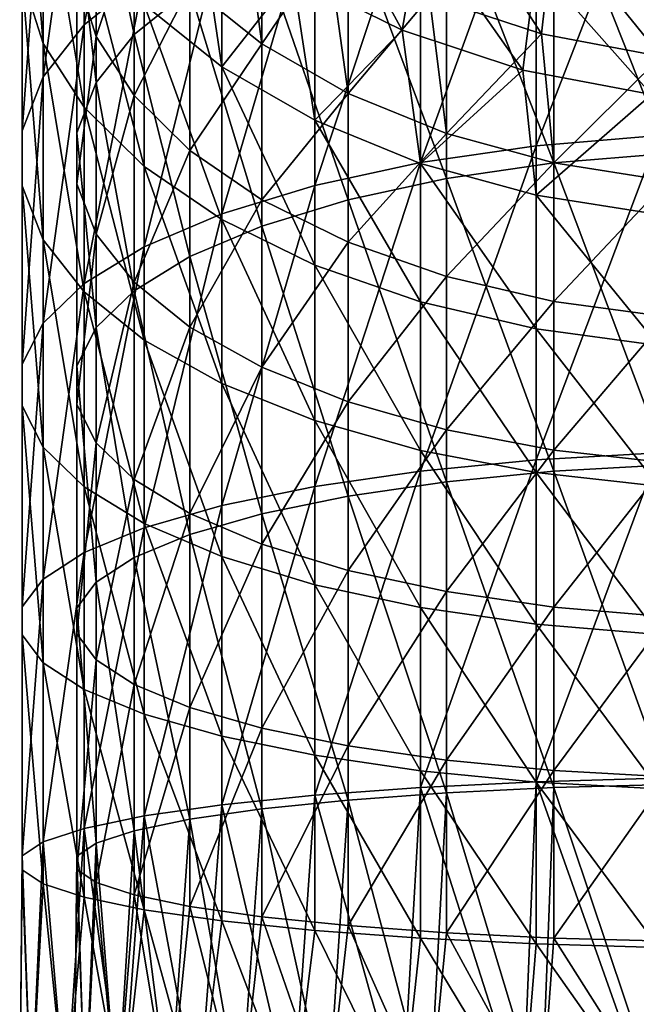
# Model space of a CAD drawing. Header units: millimetres. Extents: x -27 to 78, y -1 to 325.
# Tile 109 of 128: x -14 to -3, y 273 to 291. Entities that reach past the tile are written whole.
import ezdxf

# ---------------------------------------------------------------- set-up
doc = ezdxf.new("R2010")
doc.units = ezdxf.units.MM
doc.header["$LTSCALE"] = 65.185185
for name, color, linetype in [('132', 7, 'CONTINUOUS'), ('134', 7, 'CONTINUOUS'), ('136', 7, 'CONTINUOUS'), ('138', 7, 'CONTINUOUS')]:
    doc.layers.add(name, color=color, linetype=linetype)

msp = doc.modelspace()

# ---------------------------------------------------------------- linework, layer by layer
at = {"layer": '132', "color": 7, "linetype": 'CONTINUOUS', "true_color": 0x96918c}
for points in [[(-12.602, 294.396, 3.439), (-11.905, 291.035, -0.737), (-11.905, 295.477, 1.72), (-12.602, 294.396, 3.439)], [(-11.905, 291.035, -0.737), (-10.883, 291.855, -2.438), (-11.905, 295.477, 1.72), (-11.905, 291.035, -0.737)], [(-12.956, 293.268, 5.232), (-12.602, 290.153, 1.092), (-12.602, 294.396, 3.439), (-12.956, 293.268, 5.232)], [(-12.602, 290.997, 8.842), (-12.956, 292.125, 7.049), (-12.602, 294.366, 11.235), (-12.602, 290.997, 8.842)], [(-12.602, 290.153, 1.092), (-11.905, 291.035, -0.737), (-12.602, 294.396, 3.439), (-12.602, 290.153, 1.092)], [(-11.905, 293.099, 12.822), (-12.602, 290.997, 8.842), (-12.602, 294.366, 11.235), (-11.905, 293.099, 12.822)], [(-4.221, 294.106, -7.109), (-2.14, 288.857, -9.855), (-2.14, 294.335, -7.584), (-4.221, 294.106, -7.109)], [(-6.187, 293.732, -6.332), (-4.221, 288.683, -9.357), (-4.221, 294.106, -7.109), (-6.187, 293.732, -6.332)], [(-4.221, 288.683, -9.357), (-2.14, 288.857, -9.855), (-4.221, 294.106, -7.109), (-4.221, 288.683, -9.357)], [(-9.564, 290.864, 15.621), (-10.883, 291.921, 14.297), (-9.959, 293.776, 17.624), (-9.564, 290.864, 15.621)], [(-8.356, 292.642, 18.758), (-9.564, 290.864, 15.621), (-9.959, 293.776, 17.624), (-8.356, 292.642, 18.758)], [(-7.985, 293.222, -5.274), (-6.187, 288.398, -8.543), (-6.187, 293.732, -6.332), (-7.985, 293.222, -5.274)], [(-6.187, 288.398, -8.543), (-4.221, 288.683, -9.357), (-6.187, 293.732, -6.332), (-6.187, 288.398, -8.543)], [(-12.956, 289.234, 3), (-12.602, 290.153, 1.092), (-12.956, 293.268, 5.232), (-12.956, 289.234, 3)], [(-12.956, 292.125, 7.049), (-12.956, 289.234, 3), (-12.956, 293.268, 5.232), (-12.956, 292.125, 7.049)], [(-11.905, 289.916, 10.561), (-12.602, 290.997, 8.842), (-11.905, 293.099, 12.822), (-11.905, 289.916, 10.561)], [(-10.883, 291.921, 14.297), (-11.905, 289.916, 10.561), (-11.905, 293.099, 12.822), (-10.883, 291.921, 14.297)], [(-9.564, 292.59, -3.964), (-7.985, 288.01, -7.435), (-7.985, 293.222, -5.274), (-9.564, 292.59, -3.964)], [(-7.985, 288.01, -7.435), (-6.187, 288.398, -8.543), (-7.985, 293.222, -5.274), (-7.985, 288.01, -7.435)], [(-10.883, 291.855, -2.438), (-9.564, 287.529, -6.062), (-9.564, 292.59, -3.964), (-10.883, 291.855, -2.438)], [(-7.985, 289.956, 16.758), (-9.564, 290.864, 15.621), (-8.356, 292.642, 18.758), (-7.985, 289.956, 16.758)], [(-9.564, 287.529, -6.062), (-7.985, 288.01, -7.435), (-9.564, 292.59, -3.964), (-9.564, 287.529, -6.062)], [(-6.5, 291.723, 19.677), (-7.985, 289.956, 16.758), (-8.356, 292.642, 18.758), (-6.5, 291.723, 19.677)], [(-12.956, 288.301, 4.934), (-12.956, 289.234, 3), (-12.956, 292.125, 7.049), (-12.956, 288.301, 4.934)], [(-12.602, 290.997, 8.842), (-12.956, 288.301, 4.934), (-12.956, 292.125, 7.049), (-12.602, 290.997, 8.842)], [(-10.883, 288.911, 12.159), (-11.905, 289.916, 10.561), (-10.883, 291.921, 14.297), (-10.883, 288.911, 12.159)], [(-11.905, 291.035, -0.737), (-10.883, 286.97, -4.463), (-10.883, 291.855, -2.438), (-11.905, 291.035, -0.737)], [(-9.564, 290.864, 15.621), (-10.883, 288.911, 12.159), (-10.883, 291.921, 14.297), (-9.564, 290.864, 15.621)], [(-10.883, 286.97, -4.463), (-9.564, 287.529, -6.062), (-10.883, 291.855, -2.438), (-10.883, 286.97, -4.463)], [(-6.187, 289.224, 17.676), (-7.985, 289.956, 16.758), (-6.5, 291.723, 19.677), (-6.187, 289.224, 17.676)], [(-4.446, 291.046, 20.354), (-6.187, 289.224, 17.676), (-6.5, 291.723, 19.677), (-4.446, 291.046, 20.354)], [(-12.602, 287.382, 6.842), (-12.956, 288.301, 4.934), (-12.602, 290.997, 8.842), (-12.602, 287.382, 6.842)], [(-12.602, 290.153, 1.092), (-11.905, 286.345, -2.681), (-11.905, 291.035, -0.737), (-12.602, 290.153, 1.092)], [(-11.905, 289.916, 10.561), (-12.602, 287.382, 6.842), (-12.602, 290.997, 8.842), (-11.905, 289.916, 10.561)], [(-11.905, 286.345, -2.681), (-10.883, 286.97, -4.463), (-11.905, 291.035, -0.737), (-11.905, 286.345, -2.681)], [(-4.221, 288.686, 18.35), (-6.187, 289.224, 17.676), (-4.446, 291.046, 20.354), (-4.221, 288.686, 18.35)], [(-2.257, 290.632, 20.768), (-4.221, 288.686, 18.35), (-4.446, 291.046, 20.354), (-2.257, 290.632, 20.768)], [(-9.564, 288.009, 13.594), (-10.883, 288.911, 12.159), (-9.564, 290.864, 15.621), (-9.564, 288.009, 13.594)], [(-7.985, 289.956, 16.758), (-9.564, 288.009, 13.594), (-9.564, 290.864, 15.621), (-7.985, 289.956, 16.758)], [(-2.14, 288.357, 18.761), (-4.221, 288.686, 18.35), (-2.257, 290.632, 20.768), (-2.14, 288.357, 18.761)], [(-12.956, 289.234, 3), (-12.602, 285.674, -0.764), (-12.602, 290.153, 1.092), (-12.956, 289.234, 3)], [(-12.602, 285.674, -0.764), (-11.905, 286.345, -2.681), (-12.602, 290.153, 1.092), (-12.602, 285.674, -0.764)], [(-11.905, 286.5, 8.671), (-12.602, 287.382, 6.842), (-11.905, 289.916, 10.561), (-11.905, 286.5, 8.671)], [(-10.883, 288.911, 12.159), (-11.905, 286.5, 8.671), (-11.905, 289.916, 10.561), (-10.883, 288.911, 12.159)], [(-7.985, 287.235, 14.825), (-9.564, 288.009, 13.594), (-7.985, 289.956, 16.758), (-7.985, 287.235, 14.825)], [(-6.187, 289.224, 17.676), (-7.985, 287.235, 14.825), (-7.985, 289.956, 16.758), (-6.187, 289.224, 17.676)], [(-12.956, 284.974, 1.234), (-12.602, 285.674, -0.764), (-12.956, 289.234, 3), (-12.956, 284.974, 1.234)], [(-12.956, 288.301, 4.934), (-12.956, 284.974, 1.234), (-12.956, 289.234, 3), (-12.956, 288.301, 4.934)], [(-6.187, 286.609, 15.819), (-7.985, 287.235, 14.825), (-6.187, 289.224, 17.676), (-6.187, 286.609, 15.819)], [(-4.221, 288.686, 18.35), (-6.187, 286.609, 15.819), (-6.187, 289.224, 17.676), (-4.221, 288.686, 18.35)], [(-10.883, 285.68, 10.372), (-11.905, 286.5, 8.671), (-10.883, 288.911, 12.159), (-10.883, 285.68, 10.372)], [(-9.564, 288.009, 13.594), (-10.883, 285.68, 10.372), (-10.883, 288.911, 12.159), (-9.564, 288.009, 13.594)], [(-4.221, 288.683, -9.357), (-2.14, 283.16, -11.497), (-2.14, 288.857, -9.855), (-4.221, 288.683, -9.357)], [(-4.221, 286.15, 16.549), (-6.187, 286.609, 15.819), (-4.221, 288.686, 18.35), (-4.221, 286.15, 16.549)], [(-6.187, 288.398, -8.543), (-4.221, 283.043, -10.983), (-4.221, 288.683, -9.357), (-6.187, 288.398, -8.543)], [(-2.14, 288.357, 18.761), (-4.221, 286.15, 16.549), (-4.221, 288.686, 18.35), (-2.14, 288.357, 18.761)], [(-4.221, 283.043, -10.983), (-2.14, 283.16, -11.497), (-4.221, 288.683, -9.357), (-4.221, 283.043, -10.983)], [(-12.956, 284.265, 3.261), (-12.956, 284.974, 1.234), (-12.956, 288.301, 4.934), (-12.956, 284.265, 3.261)], [(-12.602, 287.382, 6.842), (-12.956, 284.265, 3.261), (-12.956, 288.301, 4.934), (-12.602, 287.382, 6.842)], [(-7.985, 288.01, -7.435), (-6.187, 282.851, -10.142), (-6.187, 288.398, -8.543), (-7.985, 288.01, -7.435)], [(-6.187, 282.851, -10.142), (-4.221, 283.043, -10.983), (-6.187, 288.398, -8.543), (-6.187, 282.851, -10.142)], [(-2.14, 285.87, 16.995), (-4.221, 286.15, 16.549), (-2.14, 288.357, 18.761), (-2.14, 285.87, 16.995)], [(-9.564, 284.945, 11.899), (-10.883, 285.68, 10.372), (-9.564, 288.009, 13.594), (-9.564, 284.945, 11.899)], [(-9.564, 287.529, -6.062), (-7.985, 282.589, -8.997), (-7.985, 288.01, -7.435), (-9.564, 287.529, -6.062)], [(-7.985, 287.235, 14.825), (-9.564, 284.945, 11.899), (-9.564, 288.009, 13.594), (-7.985, 287.235, 14.825)], [(-7.985, 282.589, -8.997), (-6.187, 282.851, -10.142), (-7.985, 288.01, -7.435), (-7.985, 282.589, -8.997)], [(-10.883, 286.97, -4.463), (-9.564, 282.265, -7.58), (-9.564, 287.529, -6.062), (-10.883, 286.97, -4.463)], [(-9.564, 282.265, -7.58), (-7.985, 282.589, -8.997), (-9.564, 287.529, -6.062), (-9.564, 282.265, -7.58)], [(-12.602, 283.565, 5.26), (-12.956, 284.265, 3.261), (-12.602, 287.382, 6.842), (-12.602, 283.565, 5.26)], [(-11.905, 286.5, 8.671), (-12.602, 283.565, 5.26), (-12.602, 287.382, 6.842), (-11.905, 286.5, 8.671)], [(-7.985, 284.313, 13.208), (-9.564, 284.945, 11.899), (-7.985, 287.235, 14.825), (-7.985, 284.313, 13.208)], [(-6.187, 286.609, 15.819), (-7.985, 284.313, 13.208), (-7.985, 287.235, 14.825), (-6.187, 286.609, 15.819)], [(-11.905, 286.345, -2.681), (-10.883, 281.888, -5.928), (-10.883, 286.97, -4.463), (-11.905, 286.345, -2.681)], [(-10.883, 281.888, -5.928), (-9.564, 282.265, -7.58), (-10.883, 286.97, -4.463), (-10.883, 281.888, -5.928)], [(-6.187, 283.803, 14.266), (-7.985, 284.313, 13.208), (-6.187, 286.609, 15.819), (-6.187, 283.803, 14.266)], [(-4.221, 286.15, 16.549), (-6.187, 283.803, 14.266), (-6.187, 286.609, 15.819), (-4.221, 286.15, 16.549)], [(-11.905, 282.894, 7.176), (-12.602, 283.565, 5.26), (-11.905, 286.5, 8.671), (-11.905, 282.894, 7.176)], [(-10.883, 285.68, 10.372), (-11.905, 282.894, 7.176), (-11.905, 286.5, 8.671), (-10.883, 285.68, 10.372)], [(-12.602, 285.674, -0.764), (-11.905, 281.468, -4.087), (-11.905, 286.345, -2.681), (-12.602, 285.674, -0.764)], [(-11.905, 281.468, -4.087), (-10.883, 281.888, -5.928), (-11.905, 286.345, -2.681), (-11.905, 281.468, -4.087)], [(-4.221, 283.429, 15.043), (-6.187, 283.803, 14.266), (-4.221, 286.15, 16.549), (-4.221, 283.429, 15.043)], [(-2.14, 285.87, 16.995), (-4.221, 283.429, 15.043), (-4.221, 286.15, 16.549), (-2.14, 285.87, 16.995)], [(-2.14, 283.2, 15.518), (-4.221, 283.429, 15.043), (-2.14, 285.87, 16.995), (-2.14, 283.2, 15.518)], [(-12.956, 284.974, 1.234), (-12.602, 281.016, -2.107), (-12.602, 285.674, -0.764), (-12.956, 284.974, 1.234)], [(-12.602, 281.016, -2.107), (-11.905, 281.468, -4.087), (-12.602, 285.674, -0.764), (-12.602, 281.016, -2.107)], [(-10.883, 282.27, 8.958), (-11.905, 282.894, 7.176), (-10.883, 285.68, 10.372), (-10.883, 282.27, 8.958)], [(-9.564, 284.945, 11.899), (-10.883, 282.27, 8.958), (-10.883, 285.68, 10.372), (-9.564, 284.945, 11.899)], [(-12.956, 280.544, -0.043), (-12.602, 281.016, -2.107), (-12.956, 284.974, 1.234), (-12.956, 280.544, -0.043)], [(-12.956, 284.265, 3.261), (-12.956, 280.544, -0.043), (-12.956, 284.974, 1.234), (-12.956, 284.265, 3.261)], [(-9.564, 281.71, 10.558), (-10.883, 282.27, 8.958), (-9.564, 284.945, 11.899), (-9.564, 281.71, 10.558)], [(-7.985, 284.313, 13.208), (-9.564, 281.71, 10.558), (-9.564, 284.945, 11.899), (-7.985, 284.313, 13.208)], [(-12.956, 280.066, 2.05), (-12.956, 280.544, -0.043), (-12.956, 284.265, 3.261), (-12.956, 280.066, 2.05)], [(-12.602, 283.565, 5.26), (-12.956, 280.066, 2.05), (-12.956, 284.265, 3.261), (-12.602, 283.565, 5.26)], [(-7.985, 281.229, 11.93), (-9.564, 281.71, 10.558), (-7.985, 284.313, 13.208), (-7.985, 281.229, 11.93)], [(-6.187, 283.803, 14.266), (-7.985, 281.229, 11.93), (-7.985, 284.313, 13.208), (-6.187, 283.803, 14.266)], [(-6.187, 280.841, 13.038), (-7.985, 281.229, 11.93), (-6.187, 283.803, 14.266), (-6.187, 280.841, 13.038)], [(-4.221, 283.429, 15.043), (-6.187, 280.841, 13.038), (-6.187, 283.803, 14.266), (-4.221, 283.429, 15.043)], [(-12.602, 279.595, 4.115), (-12.956, 280.066, 2.05), (-12.602, 283.565, 5.26), (-12.602, 279.595, 4.115)], [(-11.905, 282.894, 7.176), (-12.602, 279.595, 4.115), (-12.602, 283.565, 5.26), (-11.905, 282.894, 7.176)], [(-4.221, 280.556, 13.852), (-6.187, 280.841, 13.038), (-4.221, 283.429, 15.043), (-4.221, 280.556, 13.852)], [(-2.14, 283.2, 15.518), (-4.221, 280.556, 13.852), (-4.221, 283.429, 15.043), (-2.14, 283.2, 15.518)], [(-2.14, 280.382, 14.35), (-4.221, 280.556, 13.852), (-2.14, 283.2, 15.518), (-2.14, 280.382, 14.35)], [(-6.187, 282.851, -10.142), (-4.221, 277.255, -11.967), (-4.221, 283.043, -10.983), (-6.187, 282.851, -10.142)], [(-4.221, 283.043, -10.983), (-2.14, 277.314, -12.491), (-2.14, 283.16, -11.497), (-4.221, 283.043, -10.983)], [(-4.221, 277.255, -11.967), (-2.14, 277.314, -12.491), (-4.221, 283.043, -10.983), (-4.221, 277.255, -11.967)], [(-11.905, 279.143, 6.095), (-12.602, 279.595, 4.115), (-11.905, 282.894, 7.176), (-11.905, 279.143, 6.095)], [(-10.883, 282.27, 8.958), (-11.905, 279.143, 6.095), (-11.905, 282.894, 7.176), (-10.883, 282.27, 8.958)], [(-7.985, 282.589, -8.997), (-6.187, 277.159, -11.11), (-6.187, 282.851, -10.142), (-7.985, 282.589, -8.997)], [(-6.187, 277.159, -11.11), (-4.221, 277.255, -11.967), (-6.187, 282.851, -10.142), (-6.187, 277.159, -11.11)], [(-9.564, 282.265, -7.58), (-7.985, 277.027, -9.943), (-7.985, 282.589, -8.997), (-9.564, 282.265, -7.58)], [(-7.985, 277.027, -9.943), (-6.187, 277.159, -11.11), (-7.985, 282.589, -8.997), (-7.985, 277.027, -9.943)], [(-10.883, 278.722, 7.936), (-11.905, 279.143, 6.095), (-10.883, 282.27, 8.958), (-10.883, 278.722, 7.936)], [(-9.564, 281.71, 10.558), (-10.883, 278.722, 7.936), (-10.883, 282.27, 8.958), (-9.564, 281.71, 10.558)], [(-10.883, 281.888, -5.928), (-9.564, 276.864, -8.498), (-9.564, 282.265, -7.58), (-10.883, 281.888, -5.928)], [(-9.564, 276.864, -8.498), (-7.985, 277.027, -9.943), (-9.564, 282.265, -7.58), (-9.564, 276.864, -8.498)], [(-11.905, 281.468, -4.087), (-10.883, 276.675, -6.814), (-10.883, 281.888, -5.928), (-11.905, 281.468, -4.087)], [(-10.883, 276.675, -6.814), (-9.564, 276.864, -8.498), (-10.883, 281.888, -5.928), (-10.883, 276.675, -6.814)], [(-9.564, 278.345, 9.588), (-10.883, 278.722, 7.936), (-9.564, 281.71, 10.558), (-9.564, 278.345, 9.588)], [(-7.985, 281.229, 11.93), (-9.564, 278.345, 9.588), (-9.564, 281.71, 10.558), (-7.985, 281.229, 11.93)], [(-12.602, 281.016, -2.107), (-11.905, 276.463, -4.938), (-11.905, 281.468, -4.087), (-12.602, 281.016, -2.107)], [(-11.905, 276.463, -4.938), (-10.883, 276.675, -6.814), (-11.905, 281.468, -4.087), (-11.905, 276.463, -4.938)], [(-7.985, 278.021, 11.005), (-9.564, 278.345, 9.588), (-7.985, 281.229, 11.93), (-7.985, 278.021, 11.005)], [(-6.187, 280.841, 13.038), (-7.985, 278.021, 11.005), (-7.985, 281.229, 11.93), (-6.187, 280.841, 13.038)], [(-12.956, 280.544, -0.043), (-12.602, 276.236, -2.92), (-12.602, 281.016, -2.107), (-12.956, 280.544, -0.043)], [(-12.602, 276.236, -2.92), (-11.905, 276.463, -4.938), (-12.602, 281.016, -2.107), (-12.602, 276.236, -2.92)], [(-6.187, 277.76, 12.15), (-7.985, 278.021, 11.005), (-6.187, 280.841, 13.038), (-6.187, 277.76, 12.15)], [(-4.221, 280.556, 13.852), (-6.187, 277.76, 12.15), (-6.187, 280.841, 13.038), (-4.221, 280.556, 13.852)], [(-12.956, 275.999, -0.815), (-12.602, 276.236, -2.92), (-12.956, 280.544, -0.043), (-12.956, 275.999, -0.815)], [(-12.956, 280.066, 2.05), (-12.956, 275.999, -0.815), (-12.956, 280.544, -0.043), (-12.956, 280.066, 2.05)], [(-4.221, 277.568, 12.991), (-6.187, 277.76, 12.15), (-4.221, 280.556, 13.852), (-4.221, 277.568, 12.991)], [(-2.14, 280.382, 14.35), (-4.221, 277.568, 12.991), (-4.221, 280.556, 13.852), (-2.14, 280.382, 14.35)], [(-2.14, 277.45, 13.505), (-4.221, 277.568, 12.991), (-2.14, 280.382, 14.35), (-2.14, 277.45, 13.505)], [(-12.956, 275.758, 1.318), (-12.956, 275.999, -0.815), (-12.956, 280.066, 2.05), (-12.956, 275.758, 1.318)], [(-12.602, 279.595, 4.115), (-12.956, 275.758, 1.318), (-12.956, 280.066, 2.05), (-12.602, 279.595, 4.115)], [(-12.602, 275.521, 3.423), (-12.956, 275.758, 1.318), (-12.602, 279.595, 4.115), (-12.602, 275.521, 3.423)], [(-11.905, 279.143, 6.095), (-12.602, 275.521, 3.423), (-12.602, 279.595, 4.115), (-11.905, 279.143, 6.095)], [(-11.905, 275.294, 5.441), (-12.602, 275.521, 3.423), (-11.905, 279.143, 6.095), (-11.905, 275.294, 5.441)], [(-10.883, 278.722, 7.936), (-11.905, 275.294, 5.441), (-11.905, 279.143, 6.095), (-10.883, 278.722, 7.936)], [(-10.883, 275.082, 7.317), (-11.905, 275.294, 5.441), (-10.883, 278.722, 7.936), (-10.883, 275.082, 7.317)], [(-9.564, 278.345, 9.588), (-10.883, 275.082, 7.317), (-10.883, 278.722, 7.936), (-9.564, 278.345, 9.588)], [(-9.564, 274.893, 9.001), (-10.883, 275.082, 7.317), (-9.564, 278.345, 9.588), (-9.564, 274.893, 9.001)], [(-7.985, 278.021, 11.005), (-9.564, 274.893, 9.001), (-9.564, 278.345, 9.588), (-7.985, 278.021, 11.005)], [(-7.985, 274.73, 10.446), (-9.564, 274.893, 9.001), (-7.985, 278.021, 11.005), (-7.985, 274.73, 10.446)], [(-6.187, 277.76, 12.15), (-7.985, 274.73, 10.446), (-7.985, 278.021, 11.005), (-6.187, 277.76, 12.15)], [(-6.187, 274.598, 11.613), (-7.985, 274.73, 10.446), (-6.187, 277.76, 12.15), (-6.187, 274.598, 11.613)], [(-4.221, 277.568, 12.991), (-6.187, 274.598, 11.613), (-6.187, 277.76, 12.15), (-4.221, 277.568, 12.991)], [(-4.221, 274.502, 12.47), (-6.187, 274.598, 11.613), (-4.221, 277.568, 12.991), (-4.221, 274.502, 12.47)], [(-2.14, 277.45, 13.505), (-4.221, 274.502, 12.47), (-4.221, 277.568, 12.991), (-2.14, 277.45, 13.505)], [(-2.14, 274.443, 12.994), (-4.221, 274.502, 12.47), (-2.14, 277.45, 13.505), (-2.14, 274.443, 12.994)], [(-6.187, 277.159, -11.11), (-4.446, 271.4, -12.216), (-4.221, 277.255, -11.967), (-6.187, 277.159, -11.11)], [(-4.446, 271.4, -12.216), (-2.257, 271.4, -12.803), (-4.221, 277.255, -11.967), (-4.446, 271.4, -12.216)], [(-4.221, 277.255, -11.967), (-2.257, 271.4, -12.803), (-2.14, 277.314, -12.491), (-4.221, 277.255, -11.967)], [(-7.985, 277.027, -9.943), (-6.5, 271.4, -11.258), (-6.187, 277.159, -11.11), (-7.985, 277.027, -9.943)], [(-6.5, 271.4, -11.258), (-4.446, 271.4, -12.216), (-6.187, 277.159, -11.11), (-6.5, 271.4, -11.258)], [(-9.564, 276.864, -8.498), (-8.356, 271.4, -9.959), (-7.985, 277.027, -9.943), (-9.564, 276.864, -8.498)], [(-8.356, 271.4, -9.959), (-6.5, 271.4, -11.258), (-7.985, 277.027, -9.943), (-8.356, 271.4, -9.959)], [(-10.883, 276.675, -6.814), (-9.959, 271.4, -8.356), (-9.564, 276.864, -8.498), (-10.883, 276.675, -6.814)], [(-9.959, 271.4, -8.356), (-8.356, 271.4, -9.959), (-9.564, 276.864, -8.498), (-9.959, 271.4, -8.356)], [(-11.905, 276.463, -4.938), (-11.258, 271.4, -6.5), (-10.883, 276.675, -6.814), (-11.905, 276.463, -4.938)], [(-11.258, 271.4, -6.5), (-9.959, 271.4, -8.356), (-10.883, 276.675, -6.814), (-11.258, 271.4, -6.5)], [(-12.602, 276.236, -2.92), (-12.216, 271.4, -4.446), (-11.905, 276.463, -4.938), (-12.602, 276.236, -2.92)], [(-12.216, 271.4, -4.446), (-11.258, 271.4, -6.5), (-11.905, 276.463, -4.938), (-12.216, 271.4, -4.446)], [(-12.956, 275.999, -0.815), (-12.803, 271.4, -2.257), (-12.602, 276.236, -2.92), (-12.956, 275.999, -0.815)], [(-12.803, 271.4, -2.257), (-12.216, 271.4, -4.446), (-12.602, 276.236, -2.92), (-12.803, 271.4, -2.257)], [(-13, 271.4), (-12.803, 271.4, -2.257), (-12.956, 275.999, -0.815), (-13, 271.4)], [(-12.956, 275.758, 1.318), (-13, 271.4), (-12.956, 275.999, -0.815), (-12.956, 275.758, 1.318)], [(-12.803, 271.4, 2.257), (-13, 271.4), (-12.956, 275.758, 1.318), (-12.803, 271.4, 2.257)], [(-12.602, 275.521, 3.423), (-12.803, 271.4, 2.257), (-12.956, 275.758, 1.318), (-12.602, 275.521, 3.423)], [(-12.216, 271.4, 4.446), (-12.803, 271.4, 2.257), (-12.602, 275.521, 3.423), (-12.216, 271.4, 4.446)], [(-11.905, 275.294, 5.441), (-12.216, 271.4, 4.446), (-12.602, 275.521, 3.423), (-11.905, 275.294, 5.441)], [(-11.258, 271.4, 6.5), (-12.216, 271.4, 4.446), (-11.905, 275.294, 5.441), (-11.258, 271.4, 6.5)], [(-10.883, 275.082, 7.317), (-11.258, 271.4, 6.5), (-11.905, 275.294, 5.441), (-10.883, 275.082, 7.317)], [(-9.959, 271.4, 8.356), (-11.258, 271.4, 6.5), (-10.883, 275.082, 7.317), (-9.959, 271.4, 8.356)], [(-9.564, 274.893, 9.001), (-9.959, 271.4, 8.356), (-10.883, 275.082, 7.317), (-9.564, 274.893, 9.001)], [(-8.356, 271.4, 9.959), (-9.959, 271.4, 8.356), (-9.564, 274.893, 9.001), (-8.356, 271.4, 9.959)], [(-7.985, 274.73, 10.446), (-8.356, 271.4, 9.959), (-9.564, 274.893, 9.001), (-7.985, 274.73, 10.446)], [(-6.5, 271.4, 11.258), (-8.356, 271.4, 9.959), (-7.985, 274.73, 10.446), (-6.5, 271.4, 11.258)], [(-6.187, 274.598, 11.613), (-6.5, 271.4, 11.258), (-7.985, 274.73, 10.446), (-6.187, 274.598, 11.613)], [(-4.446, 271.4, 12.216), (-6.5, 271.4, 11.258), (-6.187, 274.598, 11.613), (-4.446, 271.4, 12.216)], [(-4.221, 274.502, 12.47), (-4.446, 271.4, 12.216), (-6.187, 274.598, 11.613), (-4.221, 274.502, 12.47)], [(-2.257, 271.4, 12.803), (-4.446, 271.4, 12.216), (-4.221, 274.502, 12.47), (-2.257, 271.4, 12.803)], [(-2.14, 274.443, 12.994), (-2.257, 271.4, 12.803), (-4.221, 274.502, 12.47), (-2.14, 274.443, 12.994)]]:
    msp.add_3dface(points, dxfattribs=at)
at = {"layer": '134', "color": 7, "linetype": 'CONTINUOUS', "true_color": 0x96918c}
for points in [[(-4.446, 291.046, 20.354), (-6.5, 291.723, 19.677), (-6.187, 293.734, 22.189), (-4.446, 291.046, 20.354)], [(-4.221, 293.06, 22.727), (-4.446, 291.046, 20.354), (-6.187, 293.734, 22.189), (-4.221, 293.06, 22.727)], [(-2.257, 290.632, 20.768), (-4.446, 291.046, 20.354), (-4.221, 293.06, 22.727), (-2.257, 290.632, 20.768)], [(-2.14, 292.648, 23.055), (-2.257, 290.632, 20.768), (-4.221, 293.06, 22.727), (-2.14, 292.648, 23.055)]]:
    msp.add_3dface(points, dxfattribs=at)
at = {"layer": '136', "color": 7, "linetype": 'CONTINUOUS', "true_color": 0x96918c}
for points in [[(-8.999, 292.101, 19.299), (-7, 291.111, 20.289), (-8.599, 294.036, 21.949), (-8.999, 292.101, 19.299)], [(-8.599, 294.036, 21.949), (-7, 291.111, 20.289), (-6.663, 293.047, 22.737), (-8.599, 294.036, 21.949)], [(-7, 291.111, 20.289), (-4.788, 290.382, 21.018), (-6.663, 293.047, 22.737), (-7, 291.111, 20.289)], [(-6.663, 293.047, 22.737), (-4.788, 290.382, 21.018), (-4.546, 292.321, 23.316), (-6.663, 293.047, 22.737)], [(-4.788, 290.382, 21.018), (-2.431, 289.935, 21.465), (-4.546, 292.321, 23.316), (-4.788, 290.382, 21.018)], [(-4.546, 292.321, 23.316), (-2.431, 289.935, 21.465), (-2.304, 291.877, 23.67), (-4.546, 292.321, 23.316)]]:
    msp.add_3dface(points, dxfattribs=at)
at = {"layer": '138', "color": 7, "linetype": 'CONTINUOUS', "true_color": 0x96918c}
for points in [[(-11.72, 292.092, -2.931), (-12.821, 291.209, -1.099), (-11.72, 296.773, -0.341), (-11.72, 292.092, -2.931)], [(-11.72, 296.773, -0.341), (-12.821, 291.209, -1.099), (-12.821, 295.691, 1.38), (-11.72, 296.773, -0.341)], [(-13.952, 292.081, 7.119), (-13.572, 290.867, 9.05), (-13.952, 295.636, 9.644), (-13.952, 292.081, 7.119)], [(-13.952, 295.636, 9.644), (-13.572, 290.867, 9.05), (-13.572, 294.213, 11.427), (-13.952, 295.636, 9.644)], [(-12.821, 291.209, -1.099), (-13.572, 290.26, 0.871), (-12.821, 295.691, 1.38), (-12.821, 291.209, -1.099)], [(-12.821, 295.691, 1.38), (-13.572, 290.26, 0.871), (-13.572, 294.526, 3.231), (-12.821, 295.691, 1.38)], [(-2.304, 289.183, -10.785), (-4.546, 288.996, -10.25), (-2.304, 294.763, -8.472), (-2.304, 289.183, -10.785)], [(-2.304, 294.763, -8.472), (-4.546, 288.996, -10.25), (-4.546, 294.517, -7.961), (-2.304, 294.763, -8.472)], [(-13.572, 290.26, 0.871), (-13.952, 289.269, 2.926), (-13.572, 294.526, 3.231), (-13.572, 290.26, 0.871)], [(-13.572, 294.526, 3.231), (-13.952, 289.269, 2.926), (-13.952, 293.312, 5.162), (-13.572, 294.526, 3.231)], [(-4.546, 288.996, -10.25), (-6.663, 288.689, -9.373), (-4.546, 294.517, -7.961), (-4.546, 288.996, -10.25)], [(-4.546, 294.517, -7.961), (-6.663, 288.689, -9.373), (-6.663, 294.113, -7.124), (-4.546, 294.517, -7.961)], [(-13.572, 290.867, 9.05), (-12.821, 289.702, 10.901), (-13.572, 294.213, 11.427), (-13.572, 290.867, 9.05)], [(-13.572, 294.213, 11.427), (-12.821, 289.702, 10.901), (-12.821, 292.848, 13.136), (-13.572, 294.213, 11.427)], [(-6.663, 288.689, -9.373), (-8.599, 288.271, -8.18), (-6.663, 294.113, -7.124), (-6.663, 288.689, -9.373)], [(-6.663, 294.113, -7.124), (-8.599, 288.271, -8.18), (-8.599, 293.564, -5.985), (-6.663, 294.113, -7.124)], [(-8.599, 288.271, -8.18), (-10.3, 287.753, -6.702), (-8.599, 293.564, -5.985), (-8.599, 288.271, -8.18)], [(-8.599, 293.564, -5.985), (-10.3, 287.753, -6.702), (-10.3, 292.884, -4.574), (-8.599, 293.564, -5.985)], [(-13.952, 289.269, 2.926), (-13.952, 288.266, 5.009), (-13.952, 293.312, 5.162), (-13.952, 289.269, 2.926)], [(-13.952, 293.312, 5.162), (-13.952, 288.266, 5.009), (-13.952, 292.081, 7.119), (-13.952, 293.312, 5.162)], [(-10.725, 293.321, 18.079), (-11.72, 291.58, 14.725), (-10.3, 290.441, 16.151), (-10.725, 293.321, 18.079)], [(-8.999, 292.101, 19.299), (-10.725, 293.321, 18.079), (-10.3, 290.441, 16.151), (-8.999, 292.101, 19.299)], [(-12.821, 289.702, 10.901), (-11.72, 288.62, 12.622), (-12.821, 292.848, 13.136), (-12.821, 289.702, 10.901)], [(-12.821, 292.848, 13.136), (-11.72, 288.62, 12.622), (-11.72, 291.58, 14.725), (-12.821, 292.848, 13.136)], [(-10.3, 287.753, -6.702), (-11.72, 287.15, -4.979), (-10.3, 292.884, -4.574), (-10.3, 287.753, -6.702)], [(-10.3, 292.884, -4.574), (-11.72, 287.15, -4.979), (-11.72, 292.092, -2.931), (-10.3, 292.884, -4.574)], [(-13.952, 288.266, 5.009), (-13.572, 287.275, 7.063), (-13.952, 292.081, 7.119), (-13.952, 288.266, 5.009)], [(-13.952, 292.081, 7.119), (-13.572, 287.275, 7.063), (-13.572, 290.867, 9.05), (-13.952, 292.081, 7.119)], [(-11.72, 287.15, -4.979), (-12.821, 286.478, -3.06), (-11.72, 292.092, -2.931), (-11.72, 287.15, -4.979)], [(-11.72, 292.092, -2.931), (-12.821, 286.478, -3.06), (-12.821, 291.209, -1.099), (-11.72, 292.092, -2.931)], [(-8.999, 292.101, 19.299), (-10.3, 290.441, 16.151), (-8.599, 289.464, 17.375), (-8.999, 292.101, 19.299)], [(-7, 291.111, 20.289), (-8.999, 292.101, 19.299), (-8.599, 289.464, 17.375), (-7, 291.111, 20.289)], [(-11.72, 288.62, 12.622), (-10.3, 287.648, 14.167), (-11.72, 291.58, 14.725), (-11.72, 288.62, 12.622)], [(-11.72, 291.58, 14.725), (-10.3, 287.648, 14.167), (-10.3, 290.441, 16.151), (-11.72, 291.58, 14.725)], [(-12.821, 286.478, -3.06), (-13.572, 285.755, -0.996), (-12.821, 291.209, -1.099), (-12.821, 286.478, -3.06)], [(-12.821, 291.209, -1.099), (-13.572, 285.755, -0.996), (-13.572, 290.26, 0.871), (-12.821, 291.209, -1.099)], [(-7, 291.111, 20.289), (-8.599, 289.464, 17.375), (-6.663, 288.675, 18.363), (-7, 291.111, 20.289)], [(-4.788, 290.382, 21.018), (-7, 291.111, 20.289), (-6.663, 288.675, 18.363), (-4.788, 290.382, 21.018)], [(-13.572, 287.275, 7.063), (-12.821, 286.326, 9.033), (-13.572, 290.867, 9.05), (-13.572, 287.275, 7.063)], [(-13.572, 290.867, 9.05), (-12.821, 286.326, 9.033), (-12.821, 289.702, 10.901), (-13.572, 290.867, 9.05)], [(-10.3, 287.648, 14.167), (-8.599, 286.814, 15.493), (-10.3, 290.441, 16.151), (-10.3, 287.648, 14.167)], [(-10.3, 290.441, 16.151), (-8.599, 286.814, 15.493), (-8.599, 289.464, 17.375), (-10.3, 290.441, 16.151)], [(-13.572, 285.755, -0.996), (-13.952, 285.002, 1.156), (-13.572, 290.26, 0.871), (-13.572, 285.755, -0.996)], [(-13.572, 290.26, 0.871), (-13.952, 285.002, 1.156), (-13.952, 289.269, 2.926), (-13.572, 290.26, 0.871)], [(-4.788, 290.382, 21.018), (-6.663, 288.675, 18.363), (-4.546, 288.095, 19.089), (-4.788, 290.382, 21.018)], [(-2.431, 289.935, 21.465), (-4.788, 290.382, 21.018), (-4.546, 288.095, 19.089), (-2.431, 289.935, 21.465)], [(-2.431, 289.935, 21.465), (-4.546, 288.095, 19.089), (-2.304, 287.741, 19.532), (-2.431, 289.935, 21.465)], [(-12.821, 286.326, 9.033), (-11.72, 285.443, 10.865), (-12.821, 289.702, 10.901), (-12.821, 286.326, 9.033)], [(-12.821, 289.702, 10.901), (-11.72, 285.443, 10.865), (-11.72, 288.62, 12.622), (-12.821, 289.702, 10.901)], [(-8.599, 286.814, 15.493), (-6.663, 286.141, 16.563), (-8.599, 289.464, 17.375), (-8.599, 286.814, 15.493)], [(-8.599, 289.464, 17.375), (-6.663, 286.141, 16.563), (-6.663, 288.675, 18.363), (-8.599, 289.464, 17.375)], [(-13.952, 285.002, 1.156), (-13.952, 284.238, 3.339), (-13.952, 289.269, 2.926), (-13.952, 285.002, 1.156)], [(-13.952, 289.269, 2.926), (-13.952, 284.238, 3.339), (-13.952, 288.266, 5.009), (-13.952, 289.269, 2.926)], [(-2.304, 283.38, -12.459), (-4.546, 283.253, -11.905), (-2.304, 289.183, -10.785), (-2.304, 283.38, -12.459)], [(-2.304, 289.183, -10.785), (-4.546, 283.253, -11.905), (-4.546, 288.996, -10.25), (-2.304, 289.183, -10.785)], [(-4.546, 283.253, -11.905), (-6.663, 283.046, -11), (-4.546, 288.996, -10.25), (-4.546, 283.253, -11.905)], [(-4.546, 288.996, -10.25), (-6.663, 283.046, -11), (-6.663, 288.689, -9.373), (-4.546, 288.996, -10.25)], [(-11.72, 285.443, 10.865), (-10.3, 284.651, 12.509), (-11.72, 288.62, 12.622), (-11.72, 285.443, 10.865)], [(-11.72, 288.62, 12.622), (-10.3, 284.651, 12.509), (-10.3, 287.648, 14.167), (-11.72, 288.62, 12.622)], [(-6.663, 283.046, -11), (-8.599, 282.765, -9.767), (-6.663, 288.689, -9.373), (-6.663, 283.046, -11)], [(-6.663, 288.689, -9.373), (-8.599, 282.765, -9.767), (-8.599, 288.271, -8.18), (-6.663, 288.689, -9.373)], [(-6.663, 286.141, 16.563), (-4.546, 285.647, 17.349), (-6.663, 288.675, 18.363), (-6.663, 286.141, 16.563)], [(-6.663, 288.675, 18.363), (-4.546, 285.647, 17.349), (-4.546, 288.095, 19.089), (-6.663, 288.675, 18.363)], [(-13.952, 284.238, 3.339), (-13.572, 283.484, 5.491), (-13.952, 288.266, 5.009), (-13.952, 284.238, 3.339)], [(-13.952, 288.266, 5.009), (-13.572, 283.484, 5.491), (-13.572, 287.275, 7.063), (-13.952, 288.266, 5.009)], [(-8.599, 282.765, -9.767), (-10.3, 282.416, -8.24), (-8.599, 288.271, -8.18), (-8.599, 282.765, -9.767)], [(-8.599, 288.271, -8.18), (-10.3, 282.416, -8.24), (-10.3, 287.753, -6.702), (-8.599, 288.271, -8.18)], [(-4.546, 285.647, 17.349), (-2.304, 285.344, 17.83), (-4.546, 288.095, 19.089), (-4.546, 285.647, 17.349)], [(-4.546, 288.095, 19.089), (-2.304, 285.344, 17.83), (-2.304, 287.741, 19.532), (-4.546, 288.095, 19.089)], [(-10.3, 282.416, -8.24), (-11.72, 282.01, -6.461), (-10.3, 287.753, -6.702), (-10.3, 282.416, -8.24)], [(-10.3, 287.753, -6.702), (-11.72, 282.01, -6.461), (-11.72, 287.15, -4.979), (-10.3, 287.753, -6.702)], [(-10.3, 284.651, 12.509), (-8.599, 283.971, 13.919), (-10.3, 287.648, 14.167), (-10.3, 284.651, 12.509)], [(-10.3, 287.648, 14.167), (-8.599, 283.971, 13.919), (-8.599, 286.814, 15.493), (-10.3, 287.648, 14.167)], [(-13.572, 283.484, 5.491), (-12.821, 282.761, 7.555), (-13.572, 287.275, 7.063), (-13.572, 283.484, 5.491)], [(-13.572, 287.275, 7.063), (-12.821, 282.761, 7.555), (-12.821, 286.326, 9.033), (-13.572, 287.275, 7.063)], [(-11.72, 282.01, -6.461), (-12.821, 281.557, -4.479), (-11.72, 287.15, -4.979), (-11.72, 282.01, -6.461)], [(-11.72, 287.15, -4.979), (-12.821, 281.557, -4.479), (-12.821, 286.478, -3.06), (-11.72, 287.15, -4.979)], [(-8.599, 283.971, 13.919), (-6.663, 283.421, 15.059), (-8.599, 286.814, 15.493), (-8.599, 283.971, 13.919)], [(-8.599, 286.814, 15.493), (-6.663, 283.421, 15.059), (-6.663, 286.141, 16.563), (-8.599, 286.814, 15.493)], [(-12.821, 281.557, -4.479), (-13.572, 281.07, -2.347), (-12.821, 286.478, -3.06), (-12.821, 281.557, -4.479)], [(-12.821, 286.478, -3.06), (-13.572, 281.07, -2.347), (-13.572, 285.755, -0.996), (-12.821, 286.478, -3.06)], [(-12.821, 282.761, 7.555), (-11.72, 282.089, 9.475), (-12.821, 286.326, 9.033), (-12.821, 282.761, 7.555)], [(-12.821, 286.326, 9.033), (-11.72, 282.089, 9.475), (-11.72, 285.443, 10.865), (-12.821, 286.326, 9.033)], [(-6.663, 283.421, 15.059), (-4.546, 283.018, 15.895), (-6.663, 286.141, 16.563), (-6.663, 283.421, 15.059)], [(-6.663, 286.141, 16.563), (-4.546, 283.018, 15.895), (-4.546, 285.647, 17.349), (-6.663, 286.141, 16.563)], [(-13.572, 281.07, -2.347), (-13.952, 280.563, -0.123), (-13.572, 285.755, -0.996), (-13.572, 281.07, -2.347)], [(-13.572, 285.755, -0.996), (-13.952, 280.563, -0.123), (-13.952, 285.002, 1.156), (-13.572, 285.755, -0.996)], [(-4.546, 283.018, 15.895), (-2.304, 282.772, 16.407), (-4.546, 285.647, 17.349), (-4.546, 283.018, 15.895)], [(-4.546, 285.647, 17.349), (-2.304, 282.772, 16.407), (-2.304, 285.344, 17.83), (-4.546, 285.647, 17.349)], [(-11.72, 282.089, 9.475), (-10.3, 281.486, 11.197), (-11.72, 285.443, 10.865), (-11.72, 282.089, 9.475)], [(-11.72, 285.443, 10.865), (-10.3, 281.486, 11.197), (-10.3, 284.651, 12.509), (-11.72, 285.443, 10.865)], [(-13.952, 280.563, -0.123), (-13.952, 280.048, 2.131), (-13.952, 285.002, 1.156), (-13.952, 280.563, -0.123)], [(-13.952, 285.002, 1.156), (-13.952, 280.048, 2.131), (-13.952, 284.238, 3.339), (-13.952, 285.002, 1.156)], [(-10.3, 281.486, 11.197), (-8.599, 280.968, 12.675), (-10.3, 284.651, 12.509), (-10.3, 281.486, 11.197)], [(-10.3, 284.651, 12.509), (-8.599, 280.968, 12.675), (-8.599, 283.971, 13.919), (-10.3, 284.651, 12.509)], [(-13.952, 280.048, 2.131), (-13.572, 279.54, 4.354), (-13.952, 284.238, 3.339), (-13.952, 280.048, 2.131)], [(-13.952, 284.238, 3.339), (-13.572, 279.54, 4.354), (-13.572, 283.484, 5.491), (-13.952, 284.238, 3.339)], [(-8.599, 280.968, 12.675), (-6.663, 280.55, 13.868), (-8.599, 283.971, 13.919), (-8.599, 280.968, 12.675)], [(-8.599, 283.971, 13.919), (-6.663, 280.55, 13.868), (-6.663, 283.421, 15.059), (-8.599, 283.971, 13.919)], [(-13.572, 279.54, 4.354), (-12.821, 279.053, 6.486), (-13.572, 283.484, 5.491), (-13.572, 279.54, 4.354)], [(-13.572, 283.484, 5.491), (-12.821, 279.053, 6.486), (-12.821, 282.761, 7.555), (-13.572, 283.484, 5.491)], [(-6.663, 280.55, 13.868), (-4.546, 280.243, 14.745), (-6.663, 283.421, 15.059), (-6.663, 280.55, 13.868)], [(-6.663, 283.421, 15.059), (-4.546, 280.243, 14.745), (-4.546, 283.018, 15.895), (-6.663, 283.421, 15.059)], [(-2.304, 277.425, -13.471), (-4.546, 277.361, -12.907), (-2.304, 283.38, -12.459), (-2.304, 277.425, -13.471)], [(-2.304, 283.38, -12.459), (-4.546, 277.361, -12.907), (-4.546, 283.253, -11.905), (-2.304, 283.38, -12.459)], [(-4.546, 277.361, -12.907), (-6.663, 277.257, -11.984), (-4.546, 283.253, -11.905), (-4.546, 277.361, -12.907)], [(-4.546, 283.253, -11.905), (-6.663, 277.257, -11.984), (-6.663, 283.046, -11), (-4.546, 283.253, -11.905)], [(-6.663, 277.257, -11.984), (-8.599, 277.116, -10.727), (-6.663, 283.046, -11), (-6.663, 277.257, -11.984)], [(-6.663, 283.046, -11), (-8.599, 277.116, -10.727), (-8.599, 282.765, -9.767), (-6.663, 283.046, -11)], [(-4.546, 280.243, 14.745), (-2.304, 280.056, 15.281), (-4.546, 283.018, 15.895), (-4.546, 280.243, 14.745)], [(-4.546, 283.018, 15.895), (-2.304, 280.056, 15.281), (-2.304, 282.772, 16.407), (-4.546, 283.018, 15.895)], [(-12.821, 279.053, 6.486), (-11.72, 278.6, 8.469), (-12.821, 282.761, 7.555), (-12.821, 279.053, 6.486)], [(-12.821, 282.761, 7.555), (-11.72, 278.6, 8.469), (-11.72, 282.089, 9.475), (-12.821, 282.761, 7.555)], [(-8.599, 277.116, -10.727), (-10.3, 276.94, -9.171), (-8.599, 282.765, -9.767), (-8.599, 277.116, -10.727)], [(-8.599, 282.765, -9.767), (-10.3, 276.94, -9.171), (-10.3, 282.416, -8.24), (-8.599, 282.765, -9.767)], [(-10.3, 276.94, -9.171), (-11.72, 276.736, -7.358), (-10.3, 282.416, -8.24), (-10.3, 276.94, -9.171)], [(-10.3, 282.416, -8.24), (-11.72, 276.736, -7.358), (-11.72, 282.01, -6.461), (-10.3, 282.416, -8.24)], [(-11.72, 276.736, -7.358), (-12.821, 276.508, -5.337), (-11.72, 282.01, -6.461), (-11.72, 276.736, -7.358)], [(-11.72, 282.01, -6.461), (-12.821, 276.508, -5.337), (-12.821, 281.557, -4.479), (-11.72, 282.01, -6.461)], [(-11.72, 278.6, 8.469), (-10.3, 278.194, 10.248), (-11.72, 282.089, 9.475), (-11.72, 278.6, 8.469)], [(-11.72, 282.089, 9.475), (-10.3, 278.194, 10.248), (-10.3, 281.486, 11.197), (-11.72, 282.089, 9.475)], [(-12.821, 276.508, -5.337), (-13.572, 276.263, -3.164), (-12.821, 281.557, -4.479), (-12.821, 276.508, -5.337)], [(-12.821, 281.557, -4.479), (-13.572, 276.263, -3.164), (-13.572, 281.07, -2.347), (-12.821, 281.557, -4.479)], [(-10.3, 278.194, 10.248), (-8.599, 277.846, 11.775), (-10.3, 281.486, 11.197), (-10.3, 278.194, 10.248)], [(-10.3, 281.486, 11.197), (-8.599, 277.846, 11.775), (-8.599, 280.968, 12.675), (-10.3, 281.486, 11.197)], [(-13.572, 276.263, -3.164), (-13.952, 276.008, -0.897), (-13.572, 281.07, -2.347), (-13.572, 276.263, -3.164)], [(-13.572, 281.07, -2.347), (-13.952, 276.008, -0.897), (-13.952, 280.563, -0.123), (-13.572, 281.07, -2.347)], [(-8.599, 277.846, 11.775), (-6.663, 277.564, 13.008), (-8.599, 280.968, 12.675), (-8.599, 277.846, 11.775)], [(-8.599, 280.968, 12.675), (-6.663, 277.564, 13.008), (-6.663, 280.55, 13.868), (-8.599, 280.968, 12.675)], [(-13.952, 276.008, -0.897), (-13.952, 275.749, 1.4), (-13.952, 280.563, -0.123), (-13.952, 276.008, -0.897)], [(-13.952, 280.563, -0.123), (-13.952, 275.749, 1.4), (-13.952, 280.048, 2.131), (-13.952, 280.563, -0.123)], [(-6.663, 277.564, 13.008), (-4.546, 277.357, 13.913), (-6.663, 280.55, 13.868), (-6.663, 277.564, 13.008)], [(-6.663, 280.55, 13.868), (-4.546, 277.357, 13.913), (-4.546, 280.243, 14.745), (-6.663, 280.55, 13.868)], [(-4.546, 277.357, 13.913), (-2.304, 277.231, 14.466), (-4.546, 280.243, 14.745), (-4.546, 277.357, 13.913)], [(-4.546, 280.243, 14.745), (-2.304, 277.231, 14.466), (-2.304, 280.056, 15.281), (-4.546, 280.243, 14.745)], [(-13.952, 275.749, 1.4), (-13.572, 275.494, 3.667), (-13.952, 280.048, 2.131), (-13.952, 275.749, 1.4)], [(-13.952, 280.048, 2.131), (-13.572, 275.494, 3.667), (-13.572, 279.54, 4.354), (-13.952, 280.048, 2.131)], [(-13.572, 275.494, 3.667), (-12.821, 275.249, 5.84), (-13.572, 279.54, 4.354), (-13.572, 275.494, 3.667)], [(-13.572, 279.54, 4.354), (-12.821, 275.249, 5.84), (-12.821, 279.053, 6.486), (-13.572, 279.54, 4.354)], [(-12.821, 275.249, 5.84), (-11.72, 275.021, 7.861), (-12.821, 279.053, 6.486), (-12.821, 275.249, 5.84)], [(-12.821, 279.053, 6.486), (-11.72, 275.021, 7.861), (-11.72, 278.6, 8.469), (-12.821, 279.053, 6.486)], [(-11.72, 275.021, 7.861), (-10.3, 274.817, 9.674), (-11.72, 278.6, 8.469), (-11.72, 275.021, 7.861)], [(-11.72, 278.6, 8.469), (-10.3, 274.817, 9.674), (-10.3, 278.194, 10.248), (-11.72, 278.6, 8.469)], [(-10.3, 274.817, 9.674), (-8.599, 274.642, 11.23), (-10.3, 278.194, 10.248), (-10.3, 274.817, 9.674)], [(-10.3, 278.194, 10.248), (-8.599, 274.642, 11.23), (-8.599, 277.846, 11.775), (-10.3, 278.194, 10.248)], [(-8.599, 274.642, 11.23), (-6.663, 274.5, 12.487), (-8.599, 277.846, 11.775), (-8.599, 274.642, 11.23)], [(-8.599, 277.846, 11.775), (-6.663, 274.5, 12.487), (-6.663, 277.564, 13.008), (-8.599, 277.846, 11.775)], [(-6.663, 274.5, 12.487), (-4.546, 274.396, 13.41), (-6.663, 277.564, 13.008), (-6.663, 274.5, 12.487)], [(-6.663, 277.564, 13.008), (-4.546, 274.396, 13.41), (-4.546, 277.357, 13.913), (-6.663, 277.564, 13.008)], [(-2.304, 277.425, -13.471), (-2.431, 271.4, -13.787), (-4.546, 277.361, -12.907), (-2.304, 277.425, -13.471)], [(-6.663, 277.257, -11.984), (-7, 271.4, -12.124), (-8.599, 277.116, -10.727), (-6.663, 277.257, -11.984)], [(-4.788, 271.4, -13.156), (-7, 271.4, -12.124), (-6.663, 277.257, -11.984), (-4.788, 271.4, -13.156)], [(-4.546, 277.361, -12.907), (-4.788, 271.4, -13.156), (-6.663, 277.257, -11.984), (-4.546, 277.361, -12.907)], [(-2.431, 271.4, -13.787), (-4.788, 271.4, -13.156), (-4.546, 277.361, -12.907), (-2.431, 271.4, -13.787)], [(-4.546, 274.396, 13.41), (-2.304, 274.332, 13.974), (-4.546, 277.357, 13.913), (-4.546, 274.396, 13.41)], [(-4.546, 277.357, 13.913), (-2.304, 274.332, 13.974), (-2.304, 277.231, 14.466), (-4.546, 277.357, 13.913)], [(-8.599, 277.116, -10.727), (-8.999, 271.4, -10.725), (-10.3, 276.94, -9.171), (-8.599, 277.116, -10.727)], [(-7, 271.4, -12.124), (-8.999, 271.4, -10.725), (-8.599, 277.116, -10.727), (-7, 271.4, -12.124)], [(-10.3, 276.94, -9.171), (-10.725, 271.4, -8.999), (-11.72, 276.736, -7.358), (-10.3, 276.94, -9.171)], [(-8.999, 271.4, -10.725), (-10.725, 271.4, -8.999), (-10.3, 276.94, -9.171), (-8.999, 271.4, -10.725)], [(-11.72, 276.736, -7.358), (-12.124, 271.4, -7), (-12.821, 276.508, -5.337), (-11.72, 276.736, -7.358)], [(-10.725, 271.4, -8.999), (-12.124, 271.4, -7), (-11.72, 276.736, -7.358), (-10.725, 271.4, -8.999)], [(-12.821, 276.508, -5.337), (-13.156, 271.4, -4.788), (-13.572, 276.263, -3.164), (-12.821, 276.508, -5.337)], [(-12.124, 271.4, -7), (-13.156, 271.4, -4.788), (-12.821, 276.508, -5.337), (-12.124, 271.4, -7)], [(-13.572, 276.263, -3.164), (-13.787, 271.4, -2.431), (-13.952, 276.008, -0.897), (-13.572, 276.263, -3.164)], [(-13.156, 271.4, -4.788), (-13.787, 271.4, -2.431), (-13.572, 276.263, -3.164), (-13.156, 271.4, -4.788)], [(-13.787, 271.4, -2.431), (-14, 271.4), (-13.952, 276.008, -0.897), (-13.787, 271.4, -2.431)], [(-13.952, 276.008, -0.897), (-14, 271.4), (-13.952, 275.749, 1.4), (-13.952, 276.008, -0.897)], [(-14, 271.4), (-13.787, 271.4, 2.431), (-13.952, 275.749, 1.4), (-14, 271.4)], [(-13.952, 275.749, 1.4), (-13.787, 271.4, 2.431), (-13.572, 275.494, 3.667), (-13.952, 275.749, 1.4)], [(-13.787, 271.4, 2.431), (-13.156, 271.4, 4.788), (-13.572, 275.494, 3.667), (-13.787, 271.4, 2.431)], [(-13.572, 275.494, 3.667), (-13.156, 271.4, 4.788), (-12.821, 275.249, 5.84), (-13.572, 275.494, 3.667)], [(-13.156, 271.4, 4.788), (-12.124, 271.4, 7), (-12.821, 275.249, 5.84), (-13.156, 271.4, 4.788)], [(-12.821, 275.249, 5.84), (-12.124, 271.4, 7), (-11.72, 275.021, 7.861), (-12.821, 275.249, 5.84)], [(-12.124, 271.4, 7), (-10.725, 271.4, 8.999), (-11.72, 275.021, 7.861), (-12.124, 271.4, 7)], [(-11.72, 275.021, 7.861), (-10.725, 271.4, 8.999), (-10.3, 274.817, 9.674), (-11.72, 275.021, 7.861)], [(-10.725, 271.4, 8.999), (-8.999, 271.4, 10.725), (-10.3, 274.817, 9.674), (-10.725, 271.4, 8.999)], [(-10.3, 274.817, 9.674), (-8.999, 271.4, 10.725), (-8.599, 274.642, 11.23), (-10.3, 274.817, 9.674)], [(-8.999, 271.4, 10.725), (-7, 271.4, 12.124), (-8.599, 274.642, 11.23), (-8.999, 271.4, 10.725)], [(-8.599, 274.642, 11.23), (-7, 271.4, 12.124), (-6.663, 274.5, 12.487), (-8.599, 274.642, 11.23)], [(-7, 271.4, 12.124), (-4.788, 271.4, 13.156), (-6.663, 274.5, 12.487), (-7, 271.4, 12.124)], [(-6.663, 274.5, 12.487), (-4.788, 271.4, 13.156), (-4.546, 274.396, 13.41), (-6.663, 274.5, 12.487)], [(-4.788, 271.4, 13.156), (-2.431, 271.4, 13.787), (-4.546, 274.396, 13.41), (-4.788, 271.4, 13.156)], [(-4.546, 274.396, 13.41), (-2.431, 271.4, 13.787), (-2.304, 274.332, 13.974), (-4.546, 274.396, 13.41)]]:
    msp.add_3dface(points, dxfattribs=at)

doc.saveas('drawing.dxf')
